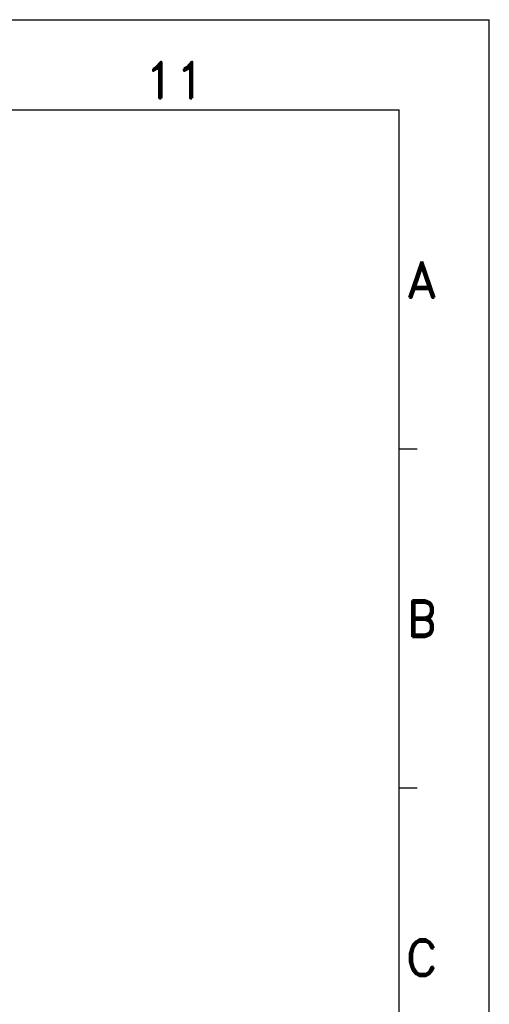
# Model space of a CAD drawing. Extents: x 210 to 1247, y 0 to 1256.
# Tile 24 of 24: x 909 to 981, y 394 to 545. Entities that reach past the tile are written whole.
import ezdxf
from ezdxf.enums import TextEntityAlignment as Align

# ---------------------------------------------------------------- set-up
doc = ezdxf.new("R2010")
doc.units = 0
doc.header["$LTSCALE"] = 0.5
doc.layers.add('DIM', color=2, linetype='CONTINUOUS')
doc.layers.add('PAPER', color=7, linetype='CONTINUOUS')
doc.styles.add('ROMAND', font='romand')

# ---------------------------------------------------------------- blocks, each defined once
blk = doc.blocks.new('A1-00')
at = {"layer": 'PAPER', "color": 3}
for p, q in [((210, 544.54), (980.98, 544.54)), ((980.98, 0), (980.98, 544.54)), ((223.75, 530.79), (967.23, 530.79)), ((967.23, 13.75), (967.23, 530.79)), ((967.23, 479.09), (969.98, 479.09)), ((967.23, 427.39), (969.98, 427.39))]:
    blk.add_line(p, q, dxfattribs=at)
at = {"layer": 'PAPER', "color": 1, "style": 'ROMAND'}
for s, p in [('11', (933.05, 535.34)), ('A', (970.69, 504.92)), ('B', (970.69, 453.21)), ('C', (970.69, 401.51))]:
    blk.add_text(s, height=5.5, dxfattribs=at).set_placement(p, align=Align.MIDDLE)

msp = doc.modelspace()

# ---------------------------------------------------------------- block references
at = {"layer": 'DIM'}
msp.add_blockref('A1-00', (0, 0), dxfattribs=at)

doc.saveas('drawing.dxf')
